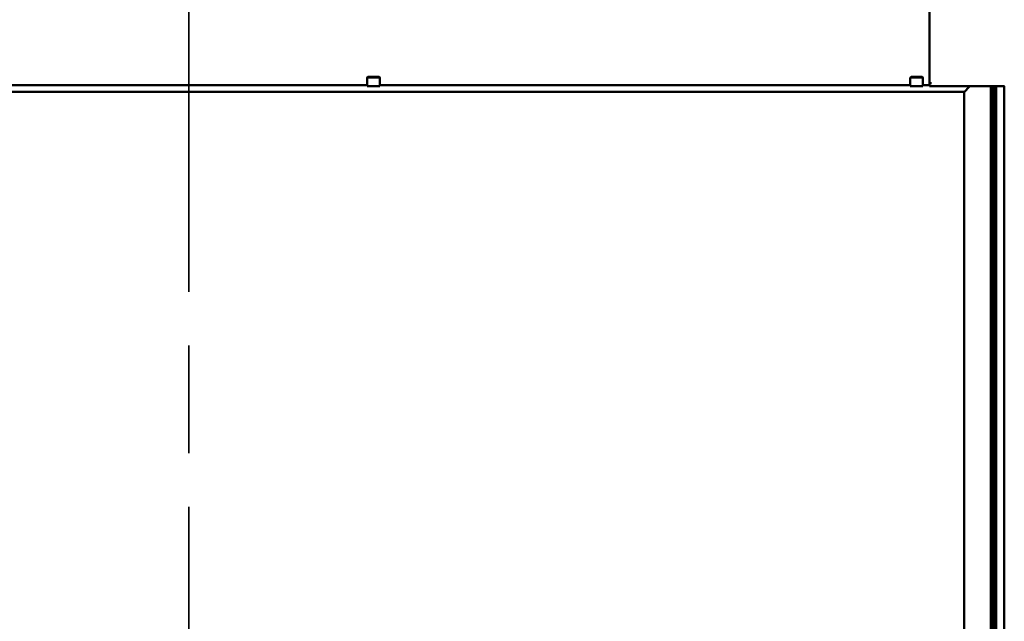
# Model space of a CAD drawing. Header units: millimetres. Extents: x 200 to 13555, y -185 to 8310.
# Tile 43 of 70: x 5972 to 7255, y 4943 to 5727. Entities that reach past the tile are written whole.
import ezdxf

# ---------------------------------------------------------------- set-up
doc = ezdxf.new("R2010")
doc.units = ezdxf.units.MM
doc.header["$LTSCALE"] = 10
doc.linetypes.add('CHAIN', pattern=[0.3543, 0.2362, -0.0295, 0.0591, -0.0295])
doc.linetypes.add('Long Dash Dotted', pattern=[305, 240, -30, 5, -30])
doc.layers.add('Schnittansichtslinien(DIN)', color=7, linetype='Long Dash Dotted', lineweight=35)
doc.layers.add('Sichtbare Kanten(DIN)', color=7, linetype='Continuous', lineweight=50)

# ---------------------------------------------------------------- blocks, each defined once
blk = doc.blocks.new('2DTransSchnitt1')
at = {"layer": 'Schnittansichtslinien(DIN)', "linetype": 'CHAIN', "ltscale": 23.704689}
blk.add_line((619.26, 117.27), (619.26, 702.37), dxfattribs=at)

msp = doc.modelspace()

# ---------------------------------------------------------------- linework, layer by layer
at = {"layer": 'Sichtbare Kanten(DIN)'}
for p, q in [((7157.4, 5644.2), (7157.4, 5743.7)), ((6424.8, 5651.1), (6424.8, 5650.2)), ((6424.8, 5645.4), (6424.8, 5650.2)), ((6424.8, 5645.4), (6424.8, 5640.2)), ((6425.8, 5651.7), (6425.8, 5652.6)), ((6425.8, 5652.6), (6440.3, 5652.6)), ((6425.8, 5651.7), (6440.3, 5651.7)), ((6440.3, 5652.6), (6440.3, 5651.7)), ((6441.3, 5650.2), (6441.3, 5651.1)), ((6441.3, 5645.4), (6441.3, 5650.2)), ((6441.3, 5645.4), (6441.3, 5640.2)), ((7132.3, 5651.1), (7132.3, 5650.2)), ((7132.3, 5645.4), (7132.3, 5650.2)), ((7132.3, 5645.4), (7132.3, 5640.2)), ((7133.3, 5651.7), (7133.3, 5652.6)), ((7133.3, 5652.6), (7147.8, 5652.6)), ((7133.3, 5651.7), (7147.8, 5651.7)), ((7147.8, 5652.6), (7147.8, 5651.7)), ((7148.8, 5650.2), (7148.8, 5651.1)), ((7148.8, 5645.4), (7148.8, 5650.2)), ((7148.8, 5645.4), (7148.8, 5640.2)), ((7157.4, 5644.2), (7157.4, 5642.2)), ((7157.4, 5644.2), (7160.1, 5644.2)), ((7160.1, 5644.2), (7160.1, 5644.2)), ((7160.1, 5644.2), (7160.1, 5644.2)), ((5663.5, 5632.8), (7202.5, 5632.8)), ((6424.8, 5641.7), (5739.8, 5641.7)), ((6424.8, 5640.2), (6441.3, 5640.2)), ((7132.3, 5641.7), (6441.3, 5641.7)), ((7132.3, 5640.2), (7148.8, 5640.2)), ((7157.4, 5641.7), (7148.8, 5641.7)), ((7157.4, 5640.3), (7157.4, 5642.2)), ((7157.4, 5640.3), (7157.4, 5640.3)), ((7157.4, 5640.3), (7244.1, 5640.3)), ((7202.5, 4504.9), (7202.5, 5632.8)), ((7202.8, 5633.1), (7209, 5639.3)), ((7209, 5639.3), (7202.8, 5633.1)), ((7209.1, 5639.3), (7210, 5640.3)), ((7210, 5640.3), (7209.1, 5639.3)), ((7237, 4515.6), (7237, 5640.3)), ((7238, 4515.3), (7238, 5640.3)), ((7239, 4504.9), (7239, 5640.3)), ((7241, 4504.9), (7241, 5640.3)), ((7242, 4504.9), (7242, 5640.3)), ((7242.5, 4504.9), (7242.5, 5640.3)), ((7243.5, 4504.9), (7243.5, 5640.3)), ((7244.1, 4504.9), (7244.1, 5640.3)), ((7245.3, 5640.3), (7244.1, 5640.3)), ((7244.1, 5640.3), (7244.1, 5640.3)), ((7255, 5640.3), (7252.2, 5640.3)), ((7254.5, 4504.7), (7254.5, 5640.3))]:
    msp.add_line(p, q, dxfattribs=at)
for centre, major_axis, ratio, start_param, end_param in [((6425.8, 5648.2), (3.84, 7.43), 0.27135, 1.08729, 1.320053), ((6425.8, 5648.2), (3.07, 5.94), 0.27135, 1.08729, 1.379776), ((6440.3, 5648.2), (3.84, -7.43), 0.27135, 1.82154, 2.054303), ((6440.3, 5648.2), (3.07, -5.94), 0.27135, 1.761817, 2.054303), ((7133.3, 5648.2), (3.84, 7.43), 0.27135, 1.08729, 1.320053), ((7133.3, 5648.2), (3.07, 5.94), 0.27135, 1.08729, 1.379776), ((7147.8, 5648.2), (3.84, -7.43), 0.27135, 1.82154, 2.054303), ((7147.8, 5648.2), (3.07, -5.94), 0.27135, 1.761817, 2.054303), ((7160.1, 5643.9), (-2.7, 0), 0.104528, 4.712389, 4.978649), ((7202.8, 5633.1), (-0.3, -0.3), 0.00766, 4.826902, 6.275525), ((7202.8, 5633.1), (-0.3, -0.3), 0.00766, 4.826902, 6.275525), ((7209.1, 5639.3), (-0.3, -0.3), 0.00766, 4.704729, 4.826902), ((7209.1, 5639.3), (0.3, 0.3), 0.00766, 1.563136, 1.68531), ((7248.7, 5640.3), (3.55, 0), 0.000524, 0.122173, 2.801409)]:
    msp.add_ellipse(centre, major_axis=major_axis, ratio=ratio, start_param=start_param, end_param=end_param, dxfattribs=at)

# ---------------------------------------------------------------- block references
at = {"layer": 'Schnittansichtslinien(DIN)', "xscale": 10, "yscale": 10, "zscale": 10}
msp.add_blockref('2DTransSchnitt1', (0, 0), dxfattribs=at)

doc.saveas('drawing.dxf')
